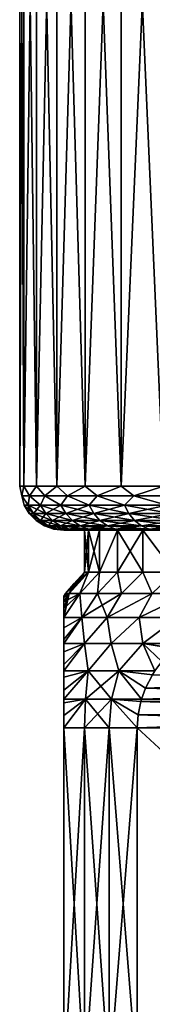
# Model space of a CAD drawing. Header units: metres. Extents: x -90 to 304, y -90 to 74.
# Tile 20 of 256: x -73 to -70, y 30 to 52. Entities that reach past the tile are written whole.
import ezdxf

# ---------------------------------------------------------------- set-up
doc = ezdxf.new("R2010")
doc.units = ezdxf.units.M
doc.layers.add('solid_21662050_350', color=7, linetype='CONTINUOUS')

msp = doc.modelspace()

# ---------------------------------------------------------------- linework, layer by layer
at = {"layer": 'solid_21662050_350'}
for points in [[(-73, 63.5), (-73, 41.5), (-72.905212, 41.5, 1.566975)], [(-72.905212, 63.5, 1.567006), (-73, 63.5), (-72.905212, 41.5, 1.566975)], [(-72.905212, 63.5, -1.567006), (-72.905212, 41.5, -1.566975), (-73, 41.5)], [(-73, 63.5), (-72.905212, 63.5, -1.567006), (-73, 41.5)], [(-72.905212, 63.5, 1.567006), (-72.905212, 41.5, 1.566975), (-72.622246, 41.5, 3.111099)], [(-72.622238, 63.5, 3.111131), (-72.905212, 63.5, 1.567006), (-72.622246, 41.5, 3.111099)], [(-72.622238, 63.5, -3.111131), (-72.622246, 41.5, -3.111099), (-72.905212, 41.5, -1.566975)], [(-72.905212, 63.5, -1.567006), (-72.622238, 63.5, -3.111131), (-72.905212, 41.5, -1.566975)], [(-72.622238, 63.5, 3.111131), (-72.622246, 41.5, 3.111099), (-72.155212, 41.5, 4.609857)], [(-72.15522, 63.5, -4.609843), (-72.155212, 41.5, -4.609857), (-72.622246, 41.5, -3.111099)], [(-72.622238, 63.5, -3.111131), (-72.15522, 63.5, -4.609843), (-72.622246, 41.5, -3.111099)], [(-72.15522, 63.5, 4.609843), (-72.622238, 63.5, 3.111131), (-72.155212, 41.5, 4.609857)], [(-72.15522, 63.5, 4.609843), (-72.155212, 41.5, 4.609857), (-71.510933, 41.5, 6.041394)], [(-71.510941, 63.5, 6.041371), (-72.15522, 63.5, 4.609843), (-71.510933, 41.5, 6.041394)], [(-72.15522, 63.5, -4.609843), (-71.510941, 63.5, -6.041371), (-72.155212, 41.5, -4.609857)], [(-71.510941, 63.5, -6.041371), (-71.510933, 41.5, -6.041394), (-72.155212, 41.5, -4.609857)], [(-71.510941, 63.5, 6.041371), (-71.510933, 41.5, 6.041394), (-70.698799, 41.5, 7.384833)], [(-70.698792, 63.5, 7.384834), (-71.510941, 63.5, 6.041371), (-70.698799, 41.5, 7.384833)], [(-71.510941, 63.5, -6.041371), (-70.698792, 63.5, -7.384834), (-71.510933, 41.5, -6.041394)], [(-70.698792, 63.5, -7.384834), (-70.698799, 41.5, -7.384833), (-71.510933, 41.5, -6.041394)], [(-70.698792, 63.5, 7.384834), (-70.698799, 41.5, 7.384833), (-69.730652, 41.5, 8.620584)], [(-69.730621, 63.5, -8.620612), (-69.730652, 41.5, -8.620584), (-70.698799, 41.5, -7.384833)], [(-70.698792, 63.5, -7.384834), (-69.730621, 63.5, -8.620612), (-70.698799, 41.5, -7.384833)], [(-69.730621, 63.5, 8.620612), (-70.698792, 63.5, 7.384834), (-69.730652, 41.5, 8.620584)], [(-72.95298, 41.277477, 0.754425), (-72.905212, 41.5, 1.566975), (-73, 41.5)], [(-72.95298, 41.277477, -0.754425), (-73, 41.5), (-72.905212, 41.5, -1.566975)], [(-72.95298, 41.277477, -0.754425), (-72.95298, 41.277477, 0.754425), (-73, 41.5)], [(-72.95298, 41.277477, 0.754425), (-72.777809, 41.277477, 2.253073), (-72.905212, 41.5, 1.566975)], [(-72.777809, 41.277477, -2.253073), (-72.95298, 41.277477, -0.754425), (-72.905212, 41.5, -1.566975)], [(-72.777809, 41.277477, 2.253073), (-72.622246, 41.5, 3.111099), (-72.905212, 41.5, 1.566975)], [(-72.777809, 41.277477, -2.253073), (-72.905212, 41.5, -1.566975), (-72.622246, 41.5, -3.111099)], [(-72.777809, 41.277477, 2.253073), (-72.429848, 41.277477, 3.721251), (-72.622246, 41.5, 3.111099)], [(-72.429848, 41.277477, -3.721251), (-72.777809, 41.277477, -2.253073), (-72.622246, 41.5, -3.111099)], [(-72.429848, 41.277477, 3.721251), (-72.155212, 41.5, 4.609857), (-72.622246, 41.5, 3.111099)], [(-72.429848, 41.277477, -3.721251), (-72.622246, 41.5, -3.111099), (-72.155212, 41.5, -4.609857)], [(-72.429848, 41.277477, 3.721251), (-71.913788, 41.277477, 5.139106), (-72.155212, 41.5, 4.609857)], [(-71.913788, 41.277477, -5.139106), (-72.429848, 41.277477, -3.721251), (-72.155212, 41.5, -4.609857)], [(-71.913788, 41.277477, 5.139106), (-71.510933, 41.5, 6.041394), (-72.155212, 41.5, 4.609857)], [(-71.913788, 41.277477, -5.139106), (-72.155212, 41.5, -4.609857), (-71.510933, 41.5, -6.041394)], [(-71.913788, 41.277477, 5.139106), (-71.236618, 41.277477, 6.487464), (-71.510933, 41.5, 6.041394)], [(-71.236618, 41.277477, -6.487464), (-71.913788, 41.277477, -5.139106), (-71.510933, 41.5, -6.041394)], [(-71.236618, 41.277477, 6.487464), (-70.698799, 41.5, 7.384833), (-71.510933, 41.5, 6.041394)], [(-71.236618, 41.277477, -6.487464), (-71.510933, 41.5, -6.041394), (-70.698799, 41.5, -7.384833)], [(-71.236618, 41.277477, 6.487464), (-70.407494, 41.277477, 7.74809), (-70.698799, 41.5, 7.384833)], [(-70.407494, 41.277477, -7.74809), (-71.236618, 41.277477, -6.487464), (-70.698799, 41.5, -7.384833)], [(-70.407494, 41.277477, 7.74809), (-69.730652, 41.5, 8.620584), (-70.698799, 41.5, 7.384833)], [(-70.407494, 41.277477, -7.74809), (-70.698799, 41.5, -7.384833), (-69.730652, 41.5, -8.620584)], [(-70.407494, 41.277477, 7.74809), (-69.437622, 41.277477, 8.903935), (-69.730652, 41.5, 8.620584)], [(-69.437622, 41.277477, -8.903935), (-70.407494, 41.277477, -7.74809), (-69.730652, 41.5, -8.620584)], [(-72.806808, 41.065914, 1.555028), (-72.777809, 41.277477, 2.253073), (-72.95298, 41.277477, 0.754425)], [(-72.900871, 41.065914, 0), (-72.95298, 41.277477, 0.754425), (-72.95298, 41.277477, -0.754425)], [(-72.900871, 41.065914, 0), (-72.806808, 41.065914, 1.555028), (-72.95298, 41.277477, 0.754425)], [(-72.806808, 41.065914, -1.555028), (-72.95298, 41.277477, -0.754425), (-72.777809, 41.277477, -2.253073)], [(-72.806808, 41.065914, -1.555028), (-72.900871, 41.065914, 0), (-72.95298, 41.277477, -0.754425)], [(-72.806808, 41.065914, 1.555028), (-72.525993, 41.065914, 3.087381), (-72.777809, 41.277477, 2.253073)], [(-72.525993, 41.065914, -3.087381), (-72.806808, 41.065914, -1.555028), (-72.777809, 41.277477, -2.253073)], [(-72.525993, 41.065914, 3.087381), (-72.429848, 41.277477, 3.721251), (-72.777809, 41.277477, 2.253073)], [(-72.525993, 41.065914, -3.087381), (-72.777809, 41.277477, -2.253073), (-72.429848, 41.277477, -3.721251)], [(-72.525993, 41.065914, 3.087381), (-72.062523, 41.065914, 4.574712), (-72.429848, 41.277477, 3.721251)], [(-72.062523, 41.065914, -4.574712), (-72.525993, 41.065914, -3.087381), (-72.429848, 41.277477, -3.721251)], [(-72.062523, 41.065914, 4.574712), (-71.913788, 41.277477, 5.139106), (-72.429848, 41.277477, 3.721251)], [(-72.062523, 41.065914, -4.574712), (-72.429848, 41.277477, -3.721251), (-71.913788, 41.277477, -5.139106)], [(-72.062523, 41.065914, 4.574712), (-71.423157, 41.065914, 5.995334), (-71.913788, 41.277477, 5.139106)], [(-71.423157, 41.065914, -5.995334), (-72.062523, 41.065914, -4.574712), (-71.913788, 41.277477, -5.139106)], [(-71.423157, 41.065914, 5.995334), (-71.236618, 41.277477, 6.487464), (-71.913788, 41.277477, 5.139106)], [(-71.423157, 41.065914, -5.995334), (-71.913788, 41.277477, -5.139106), (-71.236618, 41.277477, -6.487464)], [(-71.423157, 41.065914, 5.995334), (-70.61721, 41.065914, 7.32853), (-71.236618, 41.277477, 6.487464)], [(-70.61721, 41.065914, -7.32853), (-71.423157, 41.065914, -5.995334), (-71.236618, 41.277477, -6.487464)], [(-70.61721, 41.065914, 7.32853), (-70.407494, 41.277477, 7.74809), (-71.236618, 41.277477, 6.487464)], [(-70.61721, 41.065914, -7.32853), (-71.236618, 41.277477, -6.487464), (-70.407494, 41.277477, -7.74809)], [(-70.61721, 41.065914, 7.32853), (-69.656441, 41.065914, 8.55486), (-70.407494, 41.277477, 7.74809)], [(-69.656441, 41.065914, -8.55486), (-70.61721, 41.065914, -7.32853), (-70.407494, 41.277477, -7.74809)], [(-69.656441, 41.065914, 8.55486), (-69.437622, 41.277477, 8.903935), (-70.407494, 41.277477, 7.74809)], [(-69.656441, 41.065914, -8.55486), (-70.407494, 41.277477, -7.74809), (-69.437622, 41.277477, -8.903935)], [(-72.688362, 40.87616, 1.540646), (-72.806808, 41.065914, 1.555028), (-72.900871, 41.065914, 0)], [(-72.781555, 40.87616, 0), (-72.900871, 41.065914, 0), (-72.806808, 41.065914, -1.555028)], [(-72.781555, 40.87616, 0), (-72.688362, 40.87616, 1.540646), (-72.900871, 41.065914, 0)], [(-72.410141, 40.87616, 3.058825), (-72.525993, 41.065914, 3.087381), (-72.806808, 41.065914, 1.555028)], [(-72.688362, 40.87616, 1.540646), (-72.410141, 40.87616, 3.058825), (-72.806808, 41.065914, 1.555028)], [(-72.688362, 40.87616, -1.540646), (-72.806808, 41.065914, -1.555028), (-72.525993, 41.065914, -3.087381)], [(-72.688362, 40.87616, -1.540646), (-72.781555, 40.87616, 0), (-72.806808, 41.065914, -1.555028)], [(-72.410141, 40.87616, -3.058825), (-72.688362, 40.87616, -1.540646), (-72.525993, 41.065914, -3.087381)], [(-71.950958, 40.87616, 4.532401), (-72.062523, 41.065914, 4.574712), (-72.525993, 41.065914, 3.087381)], [(-72.410141, 40.87616, 3.058825), (-71.950958, 40.87616, 4.532401), (-72.525993, 41.065914, 3.087381)], [(-72.410141, 40.87616, -3.058825), (-72.525993, 41.065914, -3.087381), (-72.062523, 41.065914, -4.574712)], [(-71.950958, 40.87616, -4.532401), (-72.410141, 40.87616, -3.058825), (-72.062523, 41.065914, -4.574712)], [(-71.317505, 40.87616, 5.939883), (-71.423157, 41.065914, 5.995334), (-72.062523, 41.065914, 4.574712)], [(-71.950958, 40.87616, 4.532401), (-71.317505, 40.87616, 5.939883), (-72.062523, 41.065914, 4.574712)], [(-71.950958, 40.87616, -4.532401), (-72.062523, 41.065914, -4.574712), (-71.423157, 41.065914, -5.995334)], [(-71.317505, 40.87616, -5.939883), (-71.950958, 40.87616, -4.532401), (-71.423157, 41.065914, -5.995334)], [(-70.519012, 40.87616, 7.260749), (-70.61721, 41.065914, 7.32853), (-71.423157, 41.065914, 5.995334)], [(-71.317505, 40.87616, 5.939883), (-70.519012, 40.87616, 7.260749), (-71.423157, 41.065914, 5.995334)], [(-71.317505, 40.87616, -5.939883), (-71.423157, 41.065914, -5.995334), (-70.61721, 41.065914, -7.32853)], [(-70.519012, 40.87616, -7.260749), (-71.317505, 40.87616, -5.939883), (-70.61721, 41.065914, -7.32853)], [(-69.567131, 40.87616, 8.475737), (-69.656441, 41.065914, 8.55486), (-70.61721, 41.065914, 7.32853)], [(-70.519012, 40.87616, 7.260749), (-69.567131, 40.87616, 8.475737), (-70.61721, 41.065914, 7.32853)], [(-70.519012, 40.87616, -7.260749), (-70.61721, 41.065914, -7.32853), (-69.656441, 41.065914, -8.55486)], [(-69.567131, 40.87616, -8.475737), (-70.519012, 40.87616, -7.260749), (-69.656441, 41.065914, -8.55486)], [(-72.53093, 40.717751, 1.52153), (-72.688362, 40.87616, 1.540646), (-72.781555, 40.87616, 0)], [(-72.622963, 40.717751, 0), (-72.781555, 40.87616, 0), (-72.688362, 40.87616, -1.540646)], [(-72.622963, 40.717751, 0), (-72.53093, 40.717751, 1.52153), (-72.781555, 40.87616, 0)], [(-72.256165, 40.717751, 3.020873), (-72.410141, 40.87616, 3.058825), (-72.688362, 40.87616, 1.540646)], [(-72.53093, 40.717751, 1.52153), (-72.256165, 40.717751, 3.020873), (-72.688362, 40.87616, 1.540646)], [(-72.53093, 40.717751, -1.52153), (-72.688362, 40.87616, -1.540646), (-72.410141, 40.87616, -3.058825)], [(-72.53093, 40.717751, -1.52153), (-72.622963, 40.717751, 0), (-72.688362, 40.87616, -1.540646)], [(-72.256165, 40.717751, -3.020873), (-72.53093, 40.717751, -1.52153), (-72.410141, 40.87616, -3.058825)], [(-71.802673, 40.717751, 4.476164), (-71.950958, 40.87616, 4.532401), (-72.410141, 40.87616, 3.058825)], [(-72.256165, 40.717751, 3.020873), (-71.802673, 40.717751, 4.476164), (-72.410141, 40.87616, 3.058825)], [(-72.256165, 40.717751, -3.020873), (-72.410141, 40.87616, -3.058825), (-71.950958, 40.87616, -4.532401)], [(-71.802673, 40.717751, -4.476164), (-72.256165, 40.717751, -3.020873), (-71.950958, 40.87616, -4.532401)], [(-71.177078, 40.717751, 5.866184), (-71.317505, 40.87616, 5.939883), (-71.950958, 40.87616, 4.532401)], [(-71.802673, 40.717751, 4.476164), (-71.177078, 40.717751, 5.866184), (-71.950958, 40.87616, 4.532401)], [(-71.802673, 40.717751, -4.476164), (-71.950958, 40.87616, -4.532401), (-71.317505, 40.87616, -5.939883)], [(-71.177078, 40.717751, -5.866184), (-71.802673, 40.717751, -4.476164), (-71.317505, 40.87616, -5.939883)], [(-70.388496, 40.717751, 7.17066), (-70.519012, 40.87616, 7.260749), (-71.317505, 40.87616, 5.939883)], [(-71.177078, 40.717751, 5.866184), (-70.388496, 40.717751, 7.17066), (-71.317505, 40.87616, 5.939883)], [(-71.177078, 40.717751, -5.866184), (-71.317505, 40.87616, -5.939883), (-70.519012, 40.87616, -7.260749)], [(-70.388496, 40.717751, -7.17066), (-71.177078, 40.717751, -5.866184), (-70.519012, 40.87616, -7.260749)], [(-69.448425, 40.717751, 8.370573), (-69.567131, 40.87616, 8.475737), (-70.519012, 40.87616, 7.260749)], [(-70.388496, 40.717751, 7.17066), (-69.448425, 40.717751, 8.370573), (-70.519012, 40.87616, 7.260749)], [(-70.388496, 40.717751, -7.17066), (-70.519012, 40.87616, -7.260749), (-69.567131, 40.87616, -8.475737)], [(-69.448425, 40.717751, -8.370573), (-70.388496, 40.717751, -7.17066), (-69.567131, 40.87616, -8.475737)], [(-72.342422, 40.59864, 1.498642), (-72.53093, 40.717751, 1.52153), (-72.622963, 40.717751, 0)], [(-72.433075, 40.59864, 0), (-72.622963, 40.717751, 0), (-72.53093, 40.717751, -1.52153)], [(-72.433075, 40.59864, 0), (-72.342422, 40.59864, 1.498642), (-72.622963, 40.717751, 0)], [(-72.071793, 40.59864, 2.97543), (-72.256165, 40.717751, 3.020873), (-72.53093, 40.717751, 1.52153)], [(-72.342422, 40.59864, 1.498642), (-72.071793, 40.59864, 2.97543), (-72.53093, 40.717751, 1.52153)], [(-72.342422, 40.59864, -1.498642), (-72.53093, 40.717751, -1.52153), (-72.256165, 40.717751, -3.020873)], [(-72.342422, 40.59864, -1.498642), (-72.433075, 40.59864, 0), (-72.53093, 40.717751, -1.52153)], [(-72.132317, 40.524822, 1.47313), (-72.342422, 40.59864, 1.498642), (-72.433075, 40.59864, 0)], [(-72.221428, 40.524822), (-72.433075, 40.59864, 0), (-72.342422, 40.59864, -1.498642)], [(-72.221428, 40.524822), (-72.132317, 40.524822, 1.47313), (-72.433075, 40.59864, 0)], [(-72.071793, 40.59864, -2.97543), (-72.342422, 40.59864, -1.498642), (-72.256165, 40.717751, -3.020873)], [(-71.866295, 40.524822, 2.924779), (-72.071793, 40.59864, 2.97543), (-72.342422, 40.59864, 1.498642)], [(-72.132317, 40.524822, 1.47313), (-71.866295, 40.524822, 2.924779), (-72.342422, 40.59864, 1.498642)], [(-72.132317, 40.524822, -1.47313), (-72.342422, 40.59864, -1.498642), (-72.071793, 40.59864, -2.97543)], [(-72.132317, 40.524822, -1.47313), (-72.221428, 40.524822), (-72.342422, 40.59864, -1.498642)], [(-71.62513, 40.59864, 4.408829), (-71.802673, 40.717751, 4.476164), (-72.256165, 40.717751, 3.020873)], [(-72.071793, 40.59864, 2.97543), (-71.62513, 40.59864, 4.408829), (-72.256165, 40.717751, 3.020873)], [(-72.071793, 40.59864, -2.97543), (-72.256165, 40.717751, -3.020873), (-71.802673, 40.717751, -4.476164)], [(-71.866295, 40.524822, -2.924779), (-72.132317, 40.524822, -1.47313), (-72.071793, 40.59864, -2.97543)], [(-71.62513, 40.59864, -4.408829), (-72.071793, 40.59864, -2.97543), (-71.802673, 40.717751, -4.476164)], [(-71.427231, 40.524822, 4.333778), (-71.62513, 40.59864, 4.408829), (-72.071793, 40.59864, 2.97543)], [(-71.866295, 40.524822, 2.924779), (-71.427231, 40.524822, 4.333778), (-72.071793, 40.59864, 2.97543)], [(-71.866295, 40.524822, -2.924779), (-72.071793, 40.59864, -2.97543), (-71.62513, 40.59864, -4.408829)], [(-71.427231, 40.524822, -4.333778), (-71.866295, 40.524822, -2.924779), (-71.62513, 40.59864, -4.408829)], [(-71.008942, 40.59864, 5.777938), (-71.177078, 40.717751, 5.866184), (-71.802673, 40.717751, 4.476164)], [(-71.62513, 40.59864, 4.408829), (-71.008942, 40.59864, 5.777938), (-71.802673, 40.717751, 4.476164)], [(-71.62513, 40.59864, -4.408829), (-71.802673, 40.717751, -4.476164), (-71.177078, 40.717751, -5.866184)], [(-71.008942, 40.59864, -5.777938), (-71.62513, 40.59864, -4.408829), (-71.177078, 40.717751, -5.866184)], [(-70.821533, 40.524822, 5.67958), (-71.008942, 40.59864, 5.777938), (-71.62513, 40.59864, 4.408829)], [(-71.427231, 40.524822, 4.333778), (-70.821533, 40.524822, 5.67958), (-71.62513, 40.59864, 4.408829)], [(-71.427231, 40.524822, -4.333778), (-71.62513, 40.59864, -4.408829), (-71.008942, 40.59864, -5.777938)], [(-70.821533, 40.524822, -5.67958), (-71.427231, 40.524822, -4.333778), (-71.008942, 40.59864, -5.777938)], [(-70.232224, 40.59864, 7.062791), (-70.388496, 40.717751, 7.17066), (-71.177078, 40.717751, 5.866184)], [(-71.008942, 40.59864, 5.777938), (-70.232224, 40.59864, 7.062791), (-71.177078, 40.717751, 5.866184)], [(-71.008942, 40.59864, -5.777938), (-71.177078, 40.717751, -5.866184), (-70.388496, 40.717751, -7.17066)], [(-70.232224, 40.59864, -7.062791), (-71.008942, 40.59864, -5.777938), (-70.388496, 40.717751, -7.17066)], [(-70.058037, 40.524822, 6.942562), (-70.232224, 40.59864, 7.062791), (-71.008942, 40.59864, 5.777938)], [(-70.821533, 40.524822, 5.67958), (-70.058037, 40.524822, 6.942562), (-71.008942, 40.59864, 5.777938)], [(-70.821533, 40.524822, -5.67958), (-71.008942, 40.59864, -5.777938), (-70.232224, 40.59864, -7.062791)], [(-70.058037, 40.524822, -6.942562), (-70.821533, 40.524822, -5.67958), (-70.232224, 40.59864, -7.062791)], [(-69.30629, 40.59864, 8.244654), (-69.448425, 40.717751, 8.370573), (-70.388496, 40.717751, 7.17066)], [(-70.232224, 40.59864, 7.062791), (-69.30629, 40.59864, 8.244654), (-70.388496, 40.717751, 7.17066)], [(-70.232224, 40.59864, -7.062791), (-70.388496, 40.717751, -7.17066), (-69.448425, 40.717751, -8.370573)], [(-69.30629, 40.59864, -8.244654), (-70.232224, 40.59864, -7.062791), (-69.448425, 40.717751, -8.370573)], [(-69.147873, 40.524822, 8.104305), (-69.30629, 40.59864, 8.244654), (-70.232224, 40.59864, 7.062791)], [(-70.058037, 40.524822, 6.942562), (-69.147873, 40.524822, 8.104305), (-70.232224, 40.59864, 7.062791)], [(-70.058037, 40.524822, -6.942562), (-70.232224, 40.59864, -7.062791), (-69.30629, 40.59864, -8.244654)], [(-69.147873, 40.524822, -8.104305), (-70.058037, 40.524822, -6.942562), (-69.30629, 40.59864, -8.244654)], [(-72.221428, 40.524822), (-72, 40.5, 0.000007), (-71.912453, 40.5, 1.446895)], [(-72.132317, 40.524822, -1.47313), (-72, 40.5, 0.000007), (-72.221428, 40.524822)], [(-72.221428, 40.524822), (-71.912453, 40.5, 1.446895), (-72.132317, 40.524822, 1.47313)], [(-72.132317, 40.524822, -1.47313), (-71.912453, 40.5, -1.446882), (-72, 40.5, 0.000007)], [(-71.866295, 40.524822, -2.924779), (-71.912453, 40.5, -1.446882), (-72.132317, 40.524822, -1.47313)], [(-72.132317, 40.524822, 1.47313), (-71.912453, 40.5, 1.446895), (-71.866295, 40.524822, 2.924779)], [(-71.912453, 40.5, 1.446895), (-72, 40.5, 0.000007), (-71.912453, 40.5, -1.446882)], [(-71.866295, 40.524822, -2.924779), (-71.651077, 40.5, -2.872689), (-71.912453, 40.5, -1.446882)], [(-71.866295, 40.524822, 2.924779), (-71.912453, 40.5, 1.446895), (-71.651077, 40.5, 2.872702)], [(-71.912453, 40.5, 1.446895), (-71.912453, 40.5, -1.446882), (-71.651077, 40.5, -2.872689)], [(-71.651077, 40.5, 2.872702), (-71.912453, 40.5, 1.446895), (-71.651077, 40.5, -2.872689)], [(-71.427231, 40.524822, -4.333778), (-71.651077, 40.5, -2.872689), (-71.866295, 40.524822, -2.924779)], [(-71.866295, 40.524822, 2.924779), (-71.651077, 40.5, 2.872702), (-71.427231, 40.524822, 4.333778)], [(-71.427231, 40.524822, -4.333778), (-71.219681, 40.5, -4.256597), (-71.651077, 40.5, -2.872689)], [(-71.427231, 40.524822, 4.333778), (-71.651077, 40.5, 2.872702), (-71.219681, 40.5, 4.256609)], [(-71.440849, 40.5, -1.389317), (-71.651077, 40.5, -2.872689), (-71.219681, 40.5, -4.256597)], [(-71.524895, 40.5), (-71.651077, 40.5, 2.872702), (-71.651077, 40.5, -2.872689)], [(-71.440849, 40.5, -1.389317), (-71.524895, 40.5), (-71.651077, 40.5, -2.872689)], [(-71.440849, 40.5, 1.389317), (-71.219681, 40.5, 4.256609), (-71.651077, 40.5, 2.872702)], [(-71.524895, 40.5), (-71.440849, 40.5, 1.389317), (-71.651077, 40.5, 2.872702)], [(-71.440865, 39.546143, 1.389172), (-71.440849, 40.5, 1.389317), (-71.524895, 40.5)], [(-71.524895, 39.546143), (-71.524895, 40.5), (-71.440849, 40.5, -1.389317)], [(-71.524895, 39.546143), (-71.440865, 39.546143, 1.389172), (-71.524895, 40.5)], [(-71.440865, 39.546143, -1.389172), (-71.524895, 39.546143), (-71.440849, 40.5, -1.389317)], [(-71.440865, 39.546143, 1.389172), (-71.190002, 39.546143, 2.758087), (-71.440849, 40.5, 1.389317)], [(-71.440865, 39.546143, -1.389172), (-71.440849, 40.5, -1.389317), (-71.190018, 40.5, -2.757995)], [(-71.190002, 39.546143, -2.758087), (-71.440865, 39.546143, -1.389172), (-71.190018, 40.5, -2.757995)], [(-71.190018, 40.5, -2.757995), (-71.440849, 40.5, -1.389317), (-71.219681, 40.5, -4.256597)], [(-71.440849, 40.5, 1.389317), (-71.190018, 40.5, 2.757995), (-71.219681, 40.5, 4.256609)], [(-71.190002, 39.546143, 2.758087), (-71.190018, 40.5, 2.757995), (-71.440849, 40.5, 1.389317)], [(-70.821533, 40.524822, -5.67958), (-71.219681, 40.5, -4.256597), (-71.427231, 40.524822, -4.333778)], [(-71.427231, 40.524822, 4.333778), (-71.219681, 40.5, 4.256609), (-70.821533, 40.524822, 5.67958)], [(-70.821533, 40.524822, -5.67958), (-70.624573, 40.5, -5.578393), (-71.219681, 40.5, -4.256597)], [(-70.821533, 40.524822, 5.67958), (-71.219681, 40.5, 4.256609), (-70.624565, 40.5, 5.578404)], [(-71.190018, 40.5, -2.757995), (-71.219681, 40.5, -4.256597), (-70.624573, 40.5, -5.578393)], [(-70.776024, 40.5, 4.08662), (-70.624565, 40.5, 5.578404), (-71.219681, 40.5, 4.256609)], [(-71.190018, 40.5, 2.757995), (-70.776024, 40.5, 4.08662), (-71.219681, 40.5, 4.256609)], [(-70.776024, 40.5, -4.08662), (-71.190018, 40.5, -2.757995), (-70.624573, 40.5, -5.578393)], [(-71.190002, 39.546143, 2.758087), (-70.776024, 40.5, 4.08662), (-71.190018, 40.5, 2.757995)], [(-71.190002, 39.546143, -2.758087), (-71.190018, 40.5, -2.757995), (-70.776024, 40.5, -4.08662)], [(-71.190002, 39.546143, 2.758087), (-70.775963, 39.546143, 4.086783), (-70.776024, 40.5, 4.08662)], [(-70.775963, 39.546143, -4.086783), (-71.190002, 39.546143, -2.758087), (-70.776024, 40.5, -4.08662)], [(-70.058037, 40.524822, -6.942562), (-70.624573, 40.5, -5.578393), (-70.821533, 40.524822, -5.67958)], [(-70.821533, 40.524822, 5.67958), (-70.624565, 40.5, 5.578404), (-70.058037, 40.524822, 6.942562)], [(-70.204765, 40.5, -5.355926), (-70.776024, 40.5, -4.08662), (-70.624573, 40.5, -5.578393)], [(-70.776024, 40.5, 4.08662), (-70.204765, 40.5, 5.355926), (-70.624565, 40.5, 5.578404)], [(-70.204788, 39.546143, 5.355885), (-70.204765, 40.5, 5.355926), (-70.776024, 40.5, 4.08662)], [(-70.775963, 39.546143, 4.086783), (-70.204788, 39.546143, 5.355885), (-70.776024, 40.5, 4.08662)], [(-70.775963, 39.546143, -4.086783), (-70.776024, 40.5, -4.08662), (-70.204765, 40.5, -5.355926)], [(-70.204788, 39.546143, -5.355885), (-70.775963, 39.546143, -4.086783), (-70.204765, 40.5, -5.355926)], [(-70.058037, 40.524822, -6.942562), (-69.87442, 40.5, -6.818778), (-70.624573, 40.5, -5.578393)], [(-70.204765, 40.5, -5.355926), (-70.624573, 40.5, -5.578393), (-69.87442, 40.5, -6.818778)], [(-70.058037, 40.524822, 6.942562), (-70.624565, 40.5, 5.578404), (-69.874413, 40.5, 6.818789)], [(-70.204765, 40.5, 5.355926), (-69.874413, 40.5, 6.818789), (-70.624565, 40.5, 5.578404)], [(-70.204788, 39.546143, 5.355885), (-69.484802, 39.546143, 6.546885), (-70.204765, 40.5, 5.355926)], [(-69.484802, 39.546143, -6.546885), (-70.204788, 39.546143, -5.355885), (-70.204765, 40.5, -5.355926)], [(-69.484711, 40.5, -6.547006), (-70.204765, 40.5, -5.355926), (-69.87442, 40.5, -6.818778)], [(-70.204765, 40.5, 5.355926), (-69.484711, 40.5, 6.547006), (-69.874413, 40.5, 6.818789)], [(-69.484802, 39.546143, 6.546885), (-69.484711, 40.5, 6.547006), (-70.204765, 40.5, 5.355926)], [(-69.484802, 39.546143, -6.546885), (-70.204765, 40.5, -5.355926), (-69.484711, 40.5, -6.547006)], [(-69.147873, 40.524822, -8.104305), (-69.87442, 40.5, -6.818778), (-70.058037, 40.524822, -6.942562)], [(-70.058037, 40.524822, 6.942562), (-69.874413, 40.5, 6.818789), (-69.147873, 40.524822, 8.104305)], [(-71.957527, 39.055813), (-71.772346, 39.281681), (-71.440865, 39.546143, -1.389172)], [(-71.876671, 39.055813, -1.388184), (-71.957527, 39.055813), (-71.440865, 39.546143, -1.389172)], [(-71.876671, 39.055813, 1.388184), (-71.440865, 39.546143, 1.389172), (-71.524895, 39.546143)], [(-71.876671, 39.055813, 1.388184), (-71.635208, 39.055813, 2.757595), (-71.440865, 39.546143, 1.389172)], [(-71.876671, 39.055813, 1.388184), (-71.524895, 39.546143), (-71.772346, 39.281681)], [(-71.635208, 39.055813, -2.757595), (-71.876671, 39.055813, -1.388184), (-71.440865, 39.546143, -1.389172)], [(-71.772346, 39.281681), (-71.524895, 39.546143), (-71.440865, 39.546143, -1.389172)], [(-71.635208, 39.055813, 2.757595), (-71.190002, 39.546143, 2.758087), (-71.440865, 39.546143, 1.389172)], [(-71.635208, 39.055813, 2.757595), (-71.236397, 39.055813, 4.089715), (-71.190002, 39.546143, 2.758087)], [(-71.635208, 39.055813, -2.757595), (-71.440865, 39.546143, -1.389172), (-71.190002, 39.546143, -2.758087)], [(-71.236397, 39.055813, -4.089715), (-71.635208, 39.055813, -2.757595), (-71.190002, 39.546143, -2.758087)], [(-71.236397, 39.055813, 4.089715), (-70.775963, 39.546143, 4.086783), (-71.190002, 39.546143, 2.758087)], [(-71.236397, 39.055813, 4.089715), (-70.685638, 39.055813, 5.366528), (-70.775963, 39.546143, 4.086783)], [(-71.236397, 39.055813, -4.089715), (-71.190002, 39.546143, -2.758087), (-70.775963, 39.546143, -4.086783)], [(-70.685638, 39.055813, -5.366528), (-71.236397, 39.055813, -4.089715), (-70.775963, 39.546143, -4.086783)], [(-70.685638, 39.055813, 5.366528), (-70.204788, 39.546143, 5.355885), (-70.775963, 39.546143, 4.086783)], [(-70.685638, 39.055813, -5.366528), (-70.775963, 39.546143, -4.086783), (-70.204788, 39.546143, -5.355885)], [(-70.685638, 39.055813, 5.366528), (-69.990364, 39.055813, 6.570768), (-70.204788, 39.546143, 5.355885)], [(-69.990364, 39.055813, -6.570768), (-70.685638, 39.055813, -5.366528), (-70.204788, 39.546143, -5.355885)], [(-69.990364, 39.055813, 6.570768), (-69.484802, 39.546143, 6.546885), (-70.204788, 39.546143, 5.355885)], [(-69.990364, 39.055813, -6.570768), (-70.204788, 39.546143, -5.355885), (-69.484802, 39.546143, -6.546885)], [(-69.990364, 39.055813, 6.570768), (-69.159996, 39.055813, 7.68615), (-69.484802, 39.546143, 6.546885)], [(-69.159996, 39.055813, -7.68615), (-69.990364, 39.055813, -6.570768), (-69.484802, 39.546143, -6.546885)], [(-71.876671, 39.055813, 1.388184), (-71.772346, 39.281681), (-71.957527, 39.055813)], [(-72, 39), (-71.957527, 39.055813), (-71.876671, 39.055813, -1.388184)], [(-72, 38.966721, 0.770815), (-71.957527, 39.055813), (-72, 39)], [(-72, 38.966721, 0.770815), (-71.876671, 39.055813, 1.388184), (-71.957527, 39.055813)], [(-72, 38.869545, -1.509706), (-71.876671, 39.055813, -1.388184), (-71.635208, 39.055813, -2.757595)], [(-72, 38.966694, -0.771116), (-72, 39), (-71.876671, 39.055813, -1.388184)], [(-72, 38.869545, -1.509706), (-72, 38.966694, -0.771116), (-71.876671, 39.055813, -1.388184)], [(-72, 38.715645, -2.190305), (-72, 38.869545, -1.509706), (-71.635208, 39.055813, -2.757595)], [(-72, 38.514729, -2.796631), (-72, 38.715645, -2.190305), (-71.635208, 39.055813, -2.757595)], [(-72, 38.510616, -2.807138), (-72, 38.514729, -2.796631), (-71.635208, 39.055813, -2.757595)], [(-71.587097, 38.510376, -4.197999), (-72, 38.510616, -2.807138), (-71.635208, 39.055813, -2.757595)], [(-72, 38.514984, 2.795967), (-71.635208, 39.055813, 2.757595), (-71.876671, 39.055813, 1.388184)], [(-72, 38.510632, 2.807104), (-71.58712, 38.510376, 4.197921), (-71.635208, 39.055813, 2.757595)], [(-72, 38.514984, 2.795967), (-72, 38.510632, 2.807104), (-71.635208, 39.055813, 2.757595)], [(-72, 38.715832, 2.18964), (-72, 38.514984, 2.795967), (-71.876671, 39.055813, 1.388184)], [(-72, 38.86964, 1.509168), (-72, 38.715832, 2.18964), (-71.876671, 39.055813, 1.388184)], [(-72, 38.966721, 0.770815), (-72, 38.86964, 1.509168), (-71.876671, 39.055813, 1.388184)], [(-72, 38.966721, 0.770815), (-72, 39), (-72, 38.966694, -0.771116)], [(-72, 38.966721, 0.770815), (-72, 38.966694, -0.771116), (-72, 38.86964, 1.509168)], [(-72, 38.86964, 1.509168), (-72, 38.966694, -0.771116), (-72, 38.869545, -1.509706)], [(-71.587097, 38.510376, -4.197999), (-71.635208, 39.055813, -2.757595), (-71.236397, 39.055813, -4.089715)], [(-71.58712, 38.510376, 4.197921), (-71.236397, 39.055813, 4.089715), (-71.635208, 39.055813, 2.757595)], [(-71.58712, 38.510376, 4.197921), (-71.013107, 38.510376, 5.531315), (-71.236397, 39.055813, 4.089715)], [(-71.587097, 38.510376, -4.197999), (-71.236397, 39.055813, -4.089715), (-70.685638, 39.055813, -5.366528)], [(-71.013069, 38.510376, -5.531388), (-71.587097, 38.510376, -4.197999), (-70.685638, 39.055813, -5.366528)], [(-71.013107, 38.510376, 5.531315), (-70.685638, 39.055813, 5.366528), (-71.236397, 39.055813, 4.089715)], [(-71.013107, 38.510376, 5.531315), (-69.990364, 39.055813, 6.570768), (-70.685638, 39.055813, 5.366528)], [(-71.013107, 38.510376, 5.531315), (-70.286278, 38.510376, 6.78796), (-69.990364, 39.055813, 6.570768)], [(-71.013069, 38.510376, -5.531388), (-70.685638, 39.055813, -5.366528), (-69.990364, 39.055813, -6.570768)], [(-70.286232, 38.510376, -6.788027), (-71.013069, 38.510376, -5.531388), (-69.990364, 39.055813, -6.570768)], [(-70.286278, 38.510376, 6.78796), (-69.159996, 39.055813, 7.68615), (-69.990364, 39.055813, 6.570768)], [(-70.286278, 38.510376, 6.78796), (-69.416725, 38.510376, 7.95042), (-69.159996, 39.055813, 7.68615)], [(-70.286232, 38.510376, -6.788027), (-69.990364, 39.055813, -6.570768), (-69.159996, 39.055813, -7.68615)], [(-69.416679, 38.510376, -7.950481), (-70.286232, 38.510376, -6.788027), (-69.159996, 39.055813, -7.68615)], [(-72, 38.86964, 1.509168), (-72, 38.869545, -1.509706), (-72, 38.715832, 2.18964)], [(-72, 38.715832, 2.18964), (-72, 38.869545, -1.509706), (-72, 38.715645, -2.190305)], [(-72, 38.715832, 2.18964), (-72, 38.715645, -2.190305), (-72, 38.514984, 2.795967)], [(-72, 38.514984, 2.795967), (-72, 38.715645, -2.190305), (-72, 38.514729, -2.796631)], [(-72, 38.514984, 2.795967), (-72, 38.514729, -2.796631), (-72, 38.510616, -2.807138)], [(-72, 38.514984, 2.795967), (-72, 38.510616, -2.807138), (-72, 38.510632, 2.807104)], [(-72, 38.510632, 2.807104), (-72, 38.510616, -2.807138), (-72, 38.277264, -3.321877)], [(-72, 38.277599, 3.321237), (-72, 38.510632, 2.807104), (-72, 38.277264, -3.321877)], [(-72, 38.277599, 3.321237), (-71.58712, 38.510376, 4.197921), (-72, 38.510632, 2.807104)], [(-72, 38.277264, -3.321877), (-72, 38.510616, -2.807138), (-71.587097, 38.510376, -4.197999)], [(-72, 37.922047, -3.893365), (-71.587097, 38.510376, -4.197999), (-71.528015, 37.92157, -5.125301)], [(-72, 38.01302, -3.765381), (-71.587097, 38.510376, -4.197999), (-72, 37.922047, -3.893365)], [(-72, 38.277264, -3.321877), (-71.587097, 38.510376, -4.197999), (-72, 38.01302, -3.765381)], [(-71.528008, 37.92157, 5.125304), (-71.58712, 38.510376, 4.197921), (-72, 37.922043, 3.893371)], [(-72, 38.013378, 3.764852), (-72, 37.922043, 3.893371), (-71.58712, 38.510376, 4.197921)], [(-72, 38.277599, 3.321237), (-72, 38.013378, 3.764852), (-71.58712, 38.510376, 4.197921)], [(-71.528008, 37.92157, 5.125304), (-71.013107, 38.510376, 5.531315), (-71.58712, 38.510376, 4.197921)], [(-71.528015, 37.92157, -5.125301), (-71.587097, 38.510376, -4.197999), (-71.013069, 38.510376, -5.531388)], [(-71.528015, 37.92157, -5.125301), (-71.013069, 38.510376, -5.531388), (-70.925262, 37.92157, -6.308914)], [(-70.925247, 37.92157, 6.308939), (-71.013107, 38.510376, 5.531315), (-71.528008, 37.92157, 5.125304)], [(-70.925247, 37.92157, 6.308939), (-70.286278, 38.510376, 6.78796), (-71.013107, 38.510376, 5.531315)], [(-70.925262, 37.92157, -6.308914), (-71.013069, 38.510376, -5.531388), (-70.286232, 38.510376, -6.788027)], [(-70.925262, 37.92157, -6.308914), (-70.286232, 38.510376, -6.788027), (-70.201416, 37.92157, -7.422596)], [(-70.201385, 37.92157, 7.422639), (-70.286278, 38.510376, 6.78796), (-70.925247, 37.92157, 6.308939)], [(-70.201385, 37.92157, 7.422639), (-69.416725, 38.510376, 7.95042), (-70.286278, 38.510376, 6.78796)], [(-70.201416, 37.92157, -7.422596), (-70.286232, 38.510376, -6.788027), (-69.416679, 38.510376, -7.950481)], [(-70.201416, 37.92157, -7.422596), (-69.416679, 38.510376, -7.950481), (-69.371239, 37.922485, -8.445921)], [(-69.371147, 37.922619, 8.445972), (-69.416725, 38.510376, 7.95042), (-70.201385, 37.92157, 7.422639)], [(-72, 38.277599, 3.321237), (-72, 38.277264, -3.321877), (-72, 38.013378, 3.764852)], [(-72, 38.013378, 3.764852), (-72, 38.277264, -3.321877), (-72, 38.01302, -3.765381)], [(-72, 38.013378, 3.764852), (-72, 38.01302, -3.765381), (-72, 37.922047, -3.893365)], [(-72, 38.013378, 3.764852), (-72, 37.922047, -3.893365), (-72, 37.922043, 3.893371)], [(-72, 37.731945, -4.128832), (-72, 37.922047, -3.893365), (-71.528015, 37.92157, -5.125301)], [(-72, 37.922043, 3.893371), (-72, 37.922047, -3.893365), (-72, 37.731945, -4.128832)], [(-72, 37.922043, 3.893371), (-72, 37.731945, -4.128832), (-72, 37.732296, 4.128433)], [(-71.528008, 37.92157, 5.125304), (-72, 37.922043, 3.893371), (-72, 37.732296, 4.128433)], [(-71.528015, 37.92157, -5.125301), (-71.441246, 37.299568, -5.801682), (-72, 37.299061, -4.534913)], [(-71.528015, 37.92157, -5.125301), (-72, 37.299061, -4.534913), (-72, 37.443352, -4.41713)], [(-72, 37.731945, -4.128832), (-71.528015, 37.92157, -5.125301), (-72, 37.443352, -4.41713)], [(-71.528008, 37.92157, 5.125304), (-72, 37.299091, 4.534891), (-71.441254, 37.299568, 5.801678)], [(-71.528008, 37.92157, 5.125304), (-72, 37.443638, 4.416882), (-72, 37.299091, 4.534891)], [(-71.528008, 37.92157, 5.125304), (-72, 37.732296, 4.128433), (-72, 37.443638, 4.416882)], [(-71.528015, 37.92157, -5.125301), (-70.925262, 37.92157, -6.308914), (-71.441246, 37.299568, -5.801682)], [(-70.925247, 37.92157, 6.308939), (-71.528008, 37.92157, 5.125304), (-71.441254, 37.299568, 5.801678)], [(-70.925247, 37.92157, 6.308939), (-71.441254, 37.299568, 5.801678), (-70.745224, 37.299568, 7.007274)], [(-70.925262, 37.92157, -6.308914), (-70.745224, 37.299568, -7.007275), (-71.441246, 37.299568, -5.801682)], [(-70.925262, 37.92157, -6.308914), (-70.201416, 37.92157, -7.422596), (-70.745224, 37.299568, -7.007275)], [(-70.201385, 37.92157, 7.422639), (-70.925247, 37.92157, 6.308939), (-70.745224, 37.299568, 7.007274)], [(-70.201416, 37.92157, -7.422596), (-69.927307, 37.299122, -8.124875), (-70.745224, 37.299568, -7.007275)], [(-70.201385, 37.92157, 7.422639), (-70.745224, 37.299568, 7.007274), (-69.927322, 37.299061, 8.124865)], [(-70.201416, 37.92157, -7.422596), (-69.371239, 37.922485, -8.445921), (-69.49424, 37.811901, -8.374905)], [(-70.201416, 37.92157, -7.422596), (-69.772461, 37.5112, -8.214274), (-69.927307, 37.299122, -8.124875)], [(-70.201416, 37.92157, -7.422596), (-69.49424, 37.811901, -8.374905), (-69.772461, 37.5112, -8.214274)], [(-69.495667, 37.810486, 8.374079), (-69.371147, 37.922619, 8.445972), (-70.201385, 37.92157, 7.422639)], [(-70.201385, 37.92157, 7.422639), (-69.927322, 37.299061, 8.124865), (-69.773338, 37.510086, 8.213769)], [(-69.495667, 37.810486, 8.374079), (-70.201385, 37.92157, 7.422639), (-69.773338, 37.510086, 8.213769)], [(-72, 37.732296, 4.128433), (-72, 37.731945, -4.128832), (-72, 37.443638, 4.416882)], [(-72, 37.443638, 4.416882), (-72, 37.731945, -4.128832), (-72, 37.443352, -4.41713)], [(-72, 37.443638, 4.416882), (-72, 37.443352, -4.41713), (-72, 37.299061, -4.534913)], [(-72, 37.443638, 4.416882), (-72, 37.299061, -4.534913), (-72, 37.299091, 4.534891)], [(-71.441246, 37.299568, -5.801682), (-71.505615, 36.655113, -5.958355), (-72, 36.654755, -4.886976)], [(-71.441246, 37.299568, -5.801682), (-72, 36.654755, -4.886976), (-72, 36.862694, -4.801654)], [(-72, 37.152782, -4.638544), (-71.441246, 37.299568, -5.801682), (-72, 36.862694, -4.801654)], [(-72, 37.152782, -4.638544), (-72, 37.299061, -4.534913), (-71.441246, 37.299568, -5.801682)], [(-71.441254, 37.299568, 5.801678), (-72, 36.654808, 4.886957), (-71.505615, 36.655113, 5.958355)], [(-71.441254, 37.299568, 5.801678), (-72, 36.862598, 4.801699), (-72, 36.654808, 4.886957)], [(-71.441254, 37.299568, 5.801678), (-72, 37.152912, 4.638458), (-72, 36.862598, 4.801699)], [(-71.441254, 37.299568, 5.801678), (-72, 37.299091, 4.534891), (-72, 37.152912, 4.638458)], [(-72, 37.299091, 4.534891), (-72, 37.299061, -4.534913), (-72, 37.152782, -4.638544)], [(-72, 37.299091, 4.534891), (-72, 37.152782, -4.638544), (-72, 37.152912, 4.638458)], [(-70.745224, 37.299568, -7.007275), (-70.913376, 36.655113, -6.984225), (-71.505615, 36.655113, -5.958355)], [(-71.441246, 37.299568, -5.801682), (-70.745224, 37.299568, -7.007275), (-71.505615, 36.655113, -5.958355)], [(-71.441254, 37.299568, 5.801678), (-71.505615, 36.655113, 5.958355), (-70.913368, 36.655113, 6.984233)], [(-70.745224, 37.299568, 7.007274), (-71.441254, 37.299568, 5.801678), (-70.913368, 36.655113, 6.984233)], [(-70.745224, 37.299568, -7.007275), (-70.232231, 36.654812, -7.948826), (-70.913376, 36.655113, -6.984225)], [(-70.745224, 37.299568, 7.007274), (-70.913368, 36.655113, 6.984233), (-70.232224, 36.654835, 7.948829)], [(-70.745224, 37.299568, -7.007275), (-70.141258, 36.903484, -8.001347), (-70.232231, 36.654812, -7.948826)], [(-70.745224, 37.299568, -7.007275), (-69.985214, 37.207184, -8.091439), (-70.141258, 36.903484, -8.001347)], [(-70.745224, 37.299568, -7.007275), (-69.927307, 37.299122, -8.124875), (-69.985214, 37.207184, -8.091439)], [(-70.745224, 37.299568, 7.007274), (-70.232224, 36.654835, 7.948829), (-70.141602, 36.902679, 8.001151)], [(-69.985764, 37.206329, 8.091124), (-70.745224, 37.299568, 7.007274), (-70.141602, 36.902679, 8.001151)], [(-69.985764, 37.206329, 8.091124), (-69.927322, 37.299061, 8.124865), (-70.745224, 37.299568, 7.007274)], [(-69.985764, 37.206329, 8.091124), (-70.141602, 36.902679, 8.001151), (-61.858547, 36.903023, 12.783375)], [(-62.014629, 37.206924, -12.69326), (-70.141258, 36.903484, -8.001347), (-69.985214, 37.207184, -8.091439)], [(-62.014629, 37.206924, -12.69326), (-61.858631, 36.903236, -12.783324), (-70.141258, 36.903484, -8.001347)], [(-72, 37.152912, 4.638458), (-72, 37.152782, -4.638544), (-72, 36.862694, -4.801654)], [(-72, 37.152912, 4.638458), (-72, 36.862694, -4.801654), (-72, 36.862598, 4.801699)], [(-72, 36.862598, 4.801699), (-72, 36.862694, -4.801654), (-72, 36.654755, -4.886976)], [(-72, 36.862598, 4.801699), (-72, 36.654755, -4.886976), (-72, 36.654808, 4.886957)], [(-61.767773, 36.654816, -12.835783), (-70.232231, 36.654812, -7.948826), (-70.141258, 36.903484, -8.001347)], [(-70.232224, 36.654835, 7.948829), (-61.767773, 36.654823, 12.835783), (-61.858547, 36.903023, 12.783375)], [(-70.141602, 36.902679, 8.001151), (-70.232224, 36.654835, 7.948829), (-61.858547, 36.903023, 12.783375)], [(-61.858631, 36.903236, -12.783324), (-61.767773, 36.654816, -12.835783), (-70.141258, 36.903484, -8.001347)], [(-71.505615, 36.655113, -5.958355), (-71.526955, 36, -6.010772), (-72, 36, -5)], [(-72, 36.286282, -4.978642), (-71.505615, 36.655113, -5.958355), (-72, 36, -5)], [(-72, 36.573532, -4.913548), (-72, 36.654755, -4.886976), (-71.505615, 36.655113, -5.958355)], [(-72, 36.286282, -4.978642), (-72, 36.573532, -4.913548), (-71.505615, 36.655113, -5.958355)], [(-71.505615, 36.655113, 5.958355), (-72, 36, 5), (-71.526955, 36, 6.010772)], [(-71.505615, 36.655113, 5.958355), (-72, 36.285919, 4.978697), (-72, 36, 5)], [(-71.505615, 36.655113, 5.958355), (-72, 36.573315, 4.913613), (-72, 36.285919, 4.978697)], [(-71.505615, 36.655113, 5.958355), (-72, 36.654808, 4.886957), (-72, 36.573315, 4.913613)], [(-72, 36.654808, 4.886957), (-72, 36.654755, -4.886976), (-72, 36.573532, -4.913548)], [(-72, 36.654808, 4.886957), (-72, 36.573532, -4.913548), (-72, 36.573315, 4.913613)], [(-72, 36.573315, 4.913613), (-72, 36.573532, -4.913548), (-72, 36.286282, -4.978642)], [(-72, 36.573315, 4.913613), (-72, 36.286282, -4.978642), (-72, 36.285919, 4.978697)], [(-70.913376, 36.655113, -6.984225), (-70.968956, 36, -6.977247), (-71.526955, 36, -6.010772)], [(-71.505615, 36.655113, -5.958355), (-70.913376, 36.655113, -6.984225), (-71.526955, 36, -6.010772)], [(-71.505615, 36.655113, 5.958355), (-71.526955, 36, 6.010772), (-70.968956, 36, 6.977247)], [(-70.913368, 36.655113, 6.984233), (-71.505615, 36.655113, 5.958355), (-70.968956, 36, 6.977247)], [(-70.913376, 36.655113, -6.984225), (-70.330124, 36, -7.892305), (-70.968956, 36, -6.977247)], [(-70.913368, 36.655113, 6.984233), (-70.968956, 36, 6.977247), (-70.330124, 36, 7.892305)], [(-70.913376, 36.655113, -6.984225), (-70.309814, 36.299942, -7.904031), (-70.330124, 36, -7.892305)], [(-70.913376, 36.655113, -6.984225), (-70.24791, 36.60075, -7.939775), (-70.309814, 36.299942, -7.904031)], [(-70.913376, 36.655113, -6.984225), (-70.232231, 36.654812, -7.948826), (-70.24791, 36.60075, -7.939775)], [(-70.30983, 36.299839, 7.904023), (-70.913368, 36.655113, 6.984233), (-70.330124, 36, 7.892305)], [(-70.248001, 36.600372, 7.939718), (-70.232224, 36.654835, 7.948829), (-70.913368, 36.655113, 6.984233)], [(-70.30983, 36.299839, 7.904023), (-70.248001, 36.600372, 7.939718), (-70.913368, 36.655113, 6.984233)], [(-70.30983, 36.299839, 7.904023), (-61.690174, 36.299881, 12.880584), (-70.248001, 36.600372, 7.939718)], [(-61.690189, 36.299976, -12.880576), (-70.309814, 36.299942, -7.904031), (-70.24791, 36.60075, -7.939775)], [(-70.248001, 36.600372, 7.939718), (-61.767773, 36.654823, 12.835783), (-70.232224, 36.654835, 7.948829)], [(-70.248001, 36.600372, 7.939718), (-61.752037, 36.600525, 12.844867), (-61.767773, 36.654823, 12.835783)], [(-70.248001, 36.600372, 7.939718), (-61.690174, 36.299881, 12.880584), (-61.752037, 36.600525, 12.844867)], [(-61.752075, 36.600685, -12.844845), (-70.24791, 36.60075, -7.939775), (-70.232231, 36.654812, -7.948826)], [(-61.690189, 36.299976, -12.880576), (-70.24791, 36.60075, -7.939775), (-61.752075, 36.600685, -12.844845)], [(-61.752075, 36.600685, -12.844845), (-70.232231, 36.654812, -7.948826), (-61.767773, 36.654816, -12.835783)], [(-72, 36.285919, 4.978697), (-72, 36.286282, -4.978642), (-72, 36, -5)], [(-72, 36.285919, 4.978697), (-72, 36, -5), (-72, 36, 5)], [(-61.669872, 36, -12.892304), (-70.330124, 36, -7.892305), (-70.309814, 36.299942, -7.904031)], [(-70.330124, 36, 7.892305), (-61.669872, 36, 12.892304), (-61.690174, 36.299881, 12.880584)], [(-70.30983, 36.299839, 7.904023), (-70.330124, 36, 7.892305), (-61.690174, 36.299881, 12.880584)], [(-61.690189, 36.299976, -12.880576), (-61.669872, 36, -12.892304), (-70.309814, 36.299942, -7.904031)], [(-72, 28, -5), (-72, 36, -5), (-71.526955, 36, -6.010772)], [(-72, 36, 5), (-72, 36, -5), (-72, 28, -5)], [(-72, 28, -5), (-71.526955, 36, -6.010772), (-71.526955, 28, -6.010772)], [(-72, 28, 5), (-72, 36, 5), (-72, 28, -5)], [(-71.526955, 28, 6.010772), (-71.526955, 36, 6.010772), (-72, 36, 5)], [(-71.526955, 28, 6.010772), (-72, 36, 5), (-72, 28, 5)], [(-71.526955, 28, -6.010772), (-71.526955, 36, -6.010772), (-70.968956, 36, -6.977247)], [(-71.526955, 28, -6.010772), (-70.968956, 36, -6.977247), (-70.968956, 28, -6.977247)], [(-70.968956, 28, 6.977247), (-70.968956, 36, 6.977247), (-71.526955, 36, 6.010772)], [(-71.526955, 28, 6.010772), (-70.968956, 28, 6.977247), (-71.526955, 36, 6.010772)], [(-70.968956, 28, -6.977247), (-70.968956, 36, -6.977247), (-70.330124, 36, -7.892305)], [(-70.968956, 28, -6.977247), (-70.330124, 36, -7.892305), (-70.330124, 28, -7.892305)], [(-70.330124, 28, 7.892305), (-70.330124, 36, 7.892305), (-70.968956, 36, 6.977247)], [(-70.968956, 28, 6.977247), (-70.330124, 28, 7.892305), (-70.968956, 36, 6.977247)], [(-61.669872, 28, -12.892304), (-70.330124, 36, -7.892305), (-61.669872, 36, -12.892304)], [(-61.669872, 28, -12.892304), (-70.330124, 28, -7.892305), (-70.330124, 36, -7.892305)], [(-70.330124, 28, 7.892305), (-61.669872, 36, 12.892304), (-70.330124, 36, 7.892305)], [(-61.669872, 28, 12.892304), (-61.669872, 36, 12.892304), (-70.330124, 28, 7.892305)]]:
    msp.add_3dface(points, dxfattribs=at)

doc.saveas('drawing.dxf')
